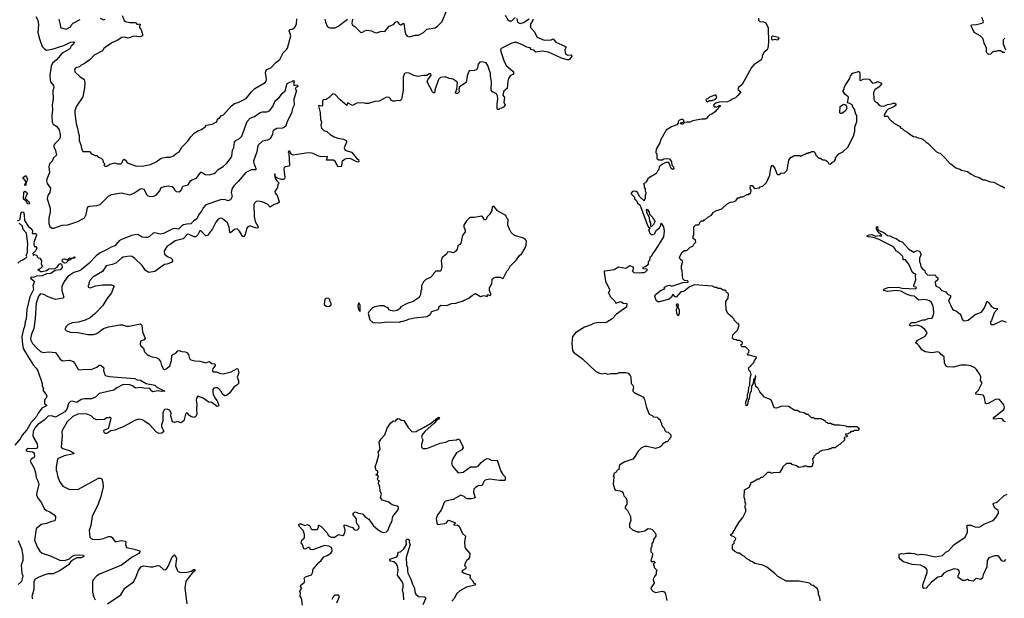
# Model space of a CAD drawing. Extents: x 2240384 to 2404287, y 351326 to 526670.
# Tile 218 of 256: x 2300501 to 2312432, y 491581 to 498599. Entities that reach past the tile are written whole.
import ezdxf

# ---------------------------------------------------------------- set-up
doc = ezdxf.new("R2010")
doc.units = 0

msp = doc.modelspace()

# ---------------------------------------------------------------- linework, layer by layer
at = {"layer": '0CON20XD'}
for points in [[(2300698, 498638), (2300719, 498595), (2300727, 498535), (2300720, 498445), (2300740, 498365), (2300772, 498275), (2300805, 498242), (2300825, 498231), (2300895, 498242), (2301036, 498284), (2301115, 498325), (2301152, 498332), (2301164, 498325), (2301150, 498300), (2301125, 498276), (2301109, 498245), (2301015, 498192), (2300948, 498112), (2300899, 498071), (2300881, 498035), (2300866, 497925), (2300869, 497869), (2300875, 497845), (2300910, 497800), (2300916, 497775), (2300903, 497735), (2300907, 497635), (2300894, 497566), (2300898, 497505), (2300892, 497435), (2300893, 497355), (2300905, 497331), (2300945, 497307), (2300978, 497265), (2300993, 497205), (2300990, 497170), (2300978, 497145), (2300926, 497095), (2300914, 497076), (2300916, 497055), (2300935, 497012), (2300945, 496955), (2300912, 496925), (2300895, 496883), (2300868, 496855), (2300857, 496833), (2300853, 496815), (2300862, 496745), (2300829, 496665), (2300826, 496645), (2300834, 496614), (2300875, 496555), (2300867, 496505), (2300843, 496465), (2300833, 496425), (2300872, 496315), (2300870, 496265), (2300852, 496195), (2300856, 496126), (2300865, 496089), (2300895, 496070), (2300915, 496071), (2301015, 496108), (2301085, 496109), (2301205, 496151), (2301285, 496196), (2301308, 496235), (2301321, 496319), (2301335, 496334), (2301346, 496336), (2301435, 496347), (2301475, 496359), (2301575, 496458), (2301615, 496478), (2301735, 496498), (2301835, 496476), (2301885, 496495), (2301955, 496544), (2301975, 496551), (2302005, 496544), (2302040, 496475), (2302055, 496462), (2302085, 496454), (2302123, 496457), (2302155, 496472), (2302201, 496525), (2302215, 496564), (2302254, 496576), (2302305, 496582), (2302350, 496575), (2302365, 496565), (2302376, 496535), (2302395, 496516), (2302435, 496513), (2302458, 496532), (2302479, 496581), (2302544, 496595), (2302569, 496645), (2302585, 496656), (2302645, 496676), (2302695, 496749), (2302705, 496751), (2302748, 496722), (2302795, 496719), (2302857, 496733), (2302874, 496745), (2302905, 496782), (2302965, 496819), (2303010, 496860), (2303056, 496914), (2303072, 496945), (2303079, 497015), (2303095, 497047), (2303104, 497115), (2303120, 497135), (2303165, 497158), (2303192, 497188), (2303257, 497363), (2303294, 497405), (2303345, 497423), (2303415, 497474), (2303445, 497482), (2303495, 497480), (2303526, 497494), (2303568, 497545), (2303597, 497615), (2303646, 497654), (2303685, 497707), (2303718, 497735), (2303736, 497814), (2303743, 497825), (2303775, 497842), (2303802, 497848), (2303815, 497860), (2303830, 497855), (2303820, 497845), (2303822, 497835), (2303822, 497802), (2303865, 497808), (2303870, 497785), (2303855, 497780), (2303840, 497765), (2303856, 497736), (2303823, 497635), (2303825, 497562), (2303808, 497522), (2303796, 497465), (2303743, 497365), (2303725, 497308), (2303705, 497290), (2303685, 497284), (2303615, 497281), (2303575, 497257), (2303568, 497245), (2303564, 497205), (2303535, 497155), (2303505, 497137), (2303445, 497127), (2303385, 497075), (2303376, 496995), (2303334, 496885), (2303338, 496858), (2303364, 496795), (2303363, 496777), (2303305, 496780), (2303243, 496745), (2303150, 496635), (2303097, 496583), (2303071, 496545), (2303065, 496505), (2303074, 496455), (2303055, 496414), (2303025, 496403), (2302985, 496419), (2302935, 496415), (2302758, 496352), (2302728, 496322), (2302705, 496276), (2302672, 496238), (2302647, 496185), (2302605, 496154), (2302575, 496122), (2302525, 496121), (2302485, 496111), (2302465, 496099), (2302425, 496058), (2302385, 496065), (2302355, 496062), (2302245, 496005), (2302205, 495998), (2302138, 496012), (2302120, 496010), (2302072, 495968), (2302051, 495959), (2302025, 495956), (2301985, 495961), (2301932, 495992), (2301895, 495991), (2301859, 495981), (2301733, 495935), (2301705, 495915), (2301655, 495858), (2301610, 495840), (2301554, 495806), (2301475, 495772), (2301426, 495735), (2301338, 495642), (2301245, 495564), (2301215, 495548), (2301155, 495531), (2301086, 495484), (2301040, 495425), (2301013, 495365), (2301011, 495315), (2301034, 495235), (2301025, 495220), (2300935, 495205), (2300845, 495237), (2300795, 495267), (2300755, 495273), (2300727, 495245), (2300702, 495162), (2300689, 494975), (2300673, 494855), (2300642, 494785), (2300632, 494732), (2300635, 494712), (2300655, 494673), (2300713, 494613), (2300755, 494575), (2300785, 494563), (2300855, 494571), (2300935, 494561), (2300992, 494482), (2301021, 494461), (2301105, 494468), (2301148, 494455), (2301171, 494431), (2301204, 494364), (2301215, 494357), (2301234, 494354), (2301285, 494361), (2301365, 494358), (2301435, 494386), (2301462, 494408), (2301475, 494411), (2301489, 494405), (2301520, 494375), (2301517, 494345), (2301536, 494285), (2301585, 494271), (2301685, 494264), (2301895, 494246), (2301925, 494232), (2301965, 494227), (2302035, 494186), (2302137, 494165), (2302162, 494142), (2302258, 494095), (2302215, 494090), (2302175, 494098), (2302115, 494087), (2302103, 494093), (2302076, 494126), (2302005, 494131), (2301965, 494140), (2301905, 494132), (2301869, 494159), (2301835, 494171), (2301755, 494174), (2301678, 494135), (2301640, 494105), (2301465, 494065), (2301418, 494022), (2301370, 494000), (2301285, 494000)], [(2301741, 498651), (2301765, 498590), (2301785, 498578), (2301835, 498566), (2301896, 498566), (2301910, 498559), (2301925, 498541), (2301955, 498548), (2301959, 498535), (2301952, 498518), (2301954, 498505), (2301974, 498474), (2301989, 498425), (2301987, 498405), (2301955, 498390), (2301885, 498400), (2301815, 498376), (2301775, 498386), (2301738, 498382), (2301684, 498346), (2301625, 498321), (2301555, 498278), (2301522, 498248), (2301505, 498222), (2301405, 498170), (2301354, 498116), (2301300, 498075), (2301275, 498058), (2301245, 498049), (2301225, 498029), (2301195, 498021), (2301174, 498006), (2301167, 497985), (2301175, 497962), (2301228, 497908), (2301282, 497875), (2301290, 497835), (2301286, 497774), (2301266, 497664), (2301189, 497551), (2301171, 497499), (2301168, 497465), (2301184, 497335), (2301202, 497285), (2301208, 497235), (2301222, 497195), (2301222, 497135), (2301242, 497082), (2301248, 497038), (2301265, 497000), (2301345, 497000), (2301372, 496972), (2301385, 496970), (2301415, 496950), (2301435, 496950), (2301452, 496932), (2301488, 496918), (2301508, 496898), (2301512, 496872), (2301530, 496855), (2301528, 496842), (2301520, 496835), (2301533, 496823), (2301557, 496823), (2301595, 496848), (2301655, 496862), (2301685, 496850), (2301725, 496852), (2301741, 496865), (2301755, 496900), (2301765, 496908), (2301782, 496895), (2301805, 496862), (2301915, 496822), (2302005, 496828), (2302086, 496844), (2302155, 496877), (2302215, 496918), (2302275, 496932), (2302325, 496930), (2302365, 496948), (2302395, 496978), (2302433, 496997), (2302465, 497052), (2302535, 497120), (2302555, 497150), (2302575, 497180), (2302617, 497223), (2302659, 497251), (2302705, 497268), (2302749, 497301), (2302765, 497320), (2302835, 497330), (2302878, 497355), (2302888, 497365), (2302897, 497393), (2302926, 497414), (2302945, 497438), (2302970, 497445), (2303068, 497555), (2303105, 497583), (2303155, 497597), (2303245, 497642), (2303311, 497725), (2303351, 497765), (2303475, 497837), (2303486, 497855), (2303491, 497885), (2303480, 497955), (2303484, 497976), (2303496, 497994), (2303545, 498017), (2303605, 498079), (2303652, 498115), (2303693, 498195), (2303735, 498237), (2303745, 498254), (2303786, 498405), (2303768, 498465), (2303780, 498480), (2303810, 498490), (2303833, 498507), (2303856, 498545), (2303861, 498609)], [(2301475, 498618), (2301515, 498599), (2301538, 498605)], [(2304200, 498605), (2304205, 498568), (2304225, 498520), (2304245, 498506), (2304265, 498501), (2304325, 498502), (2304357, 498515), (2304474, 498606)], [(2304532, 498605), (2304524, 498555), (2304530, 498535), (2304562, 498515), (2304634, 498444), (2304655, 498446), (2304685, 498465), (2304705, 498470), (2304763, 498463), (2304805, 498442), (2304825, 498440), (2304885, 498460), (2304925, 498456), (2304979, 498521), (2305029, 498541), (2305057, 498573), (2305075, 498576), (2305098, 498545), (2305115, 498536), (2305125, 498536), (2305145, 498553), (2305155, 498552), (2305166, 498464), (2305179, 498419), (2305195, 498401), (2305225, 498393), (2305295, 498410), (2305335, 498411), (2305395, 498443), (2305435, 498485), (2305535, 498502), (2305565, 498522), (2305620, 498575), (2305674, 498706)], [(2306384, 498654), (2306415, 498596), (2306435, 498586), (2306465, 498587), (2306504, 498626)], [(2306524, 498615), (2306535, 498574), (2306549, 498559), (2306565, 498553), (2306605, 498564), (2306675, 498611)], [(2309454, 498616), (2309452, 498595), (2309468, 498578), (2309513, 498573), (2309542, 498562), (2309569, 498499), (2309576, 498326), (2309565, 498255), (2309555, 498228), (2309523, 498207), (2309498, 498162), (2309496, 498135), (2309485, 498114), (2309395, 498050), (2309370, 498020), (2309255, 497811), (2309211, 497775), (2309204, 497754), (2309238, 497725), (2309205, 497680), (2309175, 497650), (2309133, 497637), (2309115, 497620), (2309077, 497603), (2308975, 497600), (2308935, 497588), (2308912, 497565), (2308910, 497555), (2308922, 497542), (2308947, 497543), (2308975, 497560), (2308988, 497558), (2308990, 497545), (2308972, 497538), (2308962, 497515), (2308941, 497499), (2308932, 497485), (2308886, 497454), (2308864, 497446), (2308841, 497419), (2308825, 497400), (2308807, 497393), (2308765, 497392), (2308655, 497373), (2308625, 497356), (2308585, 497358), (2308558, 497352), (2308537, 497333), (2308525, 497330), (2308510, 497335), (2308512, 497348), (2308548, 497362), (2308550, 497375), (2308537, 497387), (2308515, 497388), (2308495, 497380), (2308480, 497365), (2308480, 497345), (2308465, 497323), (2308399, 497301), (2308335, 497258), (2308270, 497145), (2308258, 497105), (2308213, 497027), (2308210, 496985), (2308220, 496975), (2308220, 496915), (2308245, 496900), (2308285, 496901), (2308308, 496912), (2308335, 496917), (2308375, 496910), (2308400, 496875), (2308402, 496835), (2308424, 496815), (2308428, 496792), (2308415, 496782), (2308396, 496796), (2308366, 496866), (2308332, 496865), (2308290, 496845), (2308250, 496815), (2308240, 496775), (2308232, 496768), (2308215, 496730), (2308205, 496730), (2308187, 496713), (2308163, 496707), (2308145, 496690), (2308135, 496690), (2308110, 496665), (2308110, 496655), (2308092, 496638), (2308088, 496622), (2308072, 496618), (2308060, 496605), (2308070, 496595), (2308070, 496565), (2308080, 496555), (2308080, 496525), (2308088, 496505), (2308087, 496483), (2308080, 496475), (2308080, 496425), (2308072, 496418), (2308068, 496402), (2308015, 496450), (2307987, 496505), (2307973, 496517), (2307955, 496520), (2307926, 496514), (2307910, 496495), (2307912, 496485), (2307950, 496445), (2307950, 496425), (2307975, 496408), (2307987, 496375), (2308014, 496354), (2308024, 496334), (2308114, 496094), (2308125, 496080), (2308140, 496080), (2308122, 496045), (2308130, 496035), (2308132, 496012), (2308154, 495994), (2308175, 495992), (2308195, 496000), (2308217, 496045), (2308253, 496075), (2308270, 496105), (2308275, 496130), (2308302, 496085), (2308310, 496035), (2308303, 495965), (2308211, 495815), (2308169, 495761), (2308158, 495732), (2308138, 495715), (2308132, 495678), (2308118, 495662), (2308115, 495630), (2308085, 495602), (2308052, 495595), (2308050, 495585), (2308055, 495580), (2308095, 495578), (2308108, 495565), (2308080, 495535), (2308065, 495528), (2308035, 495530), (2308015, 495523), (2307948, 495528), (2307928, 495548), (2307938, 495575), (2307937, 495597), (2307895, 495612), (2307845, 495582), (2307755, 495597), (2307705, 495566), (2307625, 495552)], [(2312438, 498202), (2312413, 498203), (2312385, 498220), (2312355, 498220), (2312335, 498212), (2312305, 498212), (2312285, 498202), (2312265, 498182), (2312245, 498178), (2312235, 498180), (2312222, 498195), (2312217, 498215), (2312218, 498255), (2312188, 498315), (2312177, 498367), (2312140, 498405), (2312068, 498445), (2312032, 498525), (2312035, 498538), (2312095, 498541), (2312160, 498555), (2312177, 498565), (2312180, 498575), (2312160, 498625)], [(2300974, 498605), (2300992, 498542), (2300995, 498510), (2301005, 498500), (2301065, 498484), (2301116, 498514), (2301131, 498539), (2301150, 498555), (2301235, 498601)], [(2306720, 498605), (2306720, 498595), (2306692, 498545), (2306691, 498505), (2306734, 498454), (2306771, 498385), (2306855, 498351), (2306940, 498355), (2306967, 498367), (2306997, 498327), (2307105, 498279), (2307122, 498265), (2307106, 498235), (2307109, 498199), (2307119, 498179), (2307142, 498168)], [(2309675, 498350), (2309655, 498359), (2309625, 498352), (2309617, 498357), (2309616, 498394), (2309625, 498402), (2309696, 498386), (2309698, 498375), (2309685, 498354), (2309675, 498350)], [(2312440, 498375), (2312420, 498355), (2312418, 498305), (2312448, 498235)], [(2307142, 498168), (2307182, 498172), (2307188, 498168), (2307190, 498155), (2307169, 498121), (2307155, 498112), (2307136, 498114), (2307065, 498134), (2306908, 498205), (2306833, 498217), (2306757, 498207), (2306725, 498230), (2306699, 498239), (2306685, 498258), (2306645, 498264), (2306595, 498296), (2306525, 498322), (2306494, 498324), (2306465, 498316), (2306335, 498248), (2306328, 498235), (2306330, 498215), (2306366, 498106), (2306394, 498045), (2306478, 497975), (2306488, 497955), (2306475, 497936), (2306445, 497918), (2306423, 497885), (2306414, 497855), (2306407, 497765), (2306368, 497732), (2306358, 497705), (2306356, 497685), (2306377, 497655), (2306368, 497595), (2306382, 497565), (2306365, 497538), (2306340, 497525), (2306318, 497522), (2306305, 497510), (2306295, 497510), (2306288, 497518), (2306286, 497575), (2306296, 497635), (2306290, 497675), (2306278, 497698), (2306232, 497722), (2306213, 497745), (2306220, 497850), (2306205, 497915), (2306205, 497948), (2306174, 498045), (2306155, 498076), (2306105, 498088), (2306075, 498085), (2306055, 498060), (2306048, 498015), (2306038, 497992), (2306008, 497982), (2305955, 497978), (2305945, 497972), (2305925, 497918), (2305911, 497839), (2305832, 497785), (2305821, 497755), (2305825, 497725), (2305805, 497702), (2305785, 497703), (2305780, 497715), (2305800, 497755), (2305806, 497836), (2305800, 497845), (2305755, 497878), (2305705, 497884), (2305655, 497906), (2305602, 497898), (2305575, 497872), (2305533, 497745), (2305532, 497718), (2305525, 497712), (2305515, 497712), (2305503, 497725), (2305440, 497845), (2305445, 497868), (2305486, 497925), (2305482, 497942), (2305465, 497943), (2305435, 497922), (2305396, 497924), (2305325, 497909), (2305275, 497921), (2305220, 497950), (2305185, 497954), (2305164, 497945), (2305146, 497905), (2305146, 497745), (2305129, 497635), (2305107, 497613), (2305075, 497620), (2305045, 497610), (2305021, 497611), (2305007, 497617), (2304995, 497640), (2304977, 497657), (2304945, 497658), (2304855, 497612), (2304805, 497608), (2304726, 497584), (2304695, 497582), (2304665, 497592), (2304585, 497588), (2304535, 497558), (2304475, 497590), (2304465, 497560), (2304385, 497627), (2304325, 497690), (2304295, 497698), (2304250, 497655), (2304215, 497632), (2304183, 497627), (2304170, 497615), (2304172, 497565), (2304165, 497550), (2304125, 497560), (2304120, 497555), (2304143, 497473), (2304147, 497387), (2304157, 497355), (2304150, 497315), (2304160, 497285), (2304187, 497255), (2304221, 497241), (2304265, 497206), (2304310, 497180), (2304355, 497161), (2304425, 497151), (2304458, 497135), (2304463, 497115), (2304432, 497045), (2304442, 497025), (2304455, 497012), (2304521, 496991), (2304587, 496917), (2304607, 496905), (2304609, 496881), (2304595, 496869), (2304515, 496911), (2304495, 496915), (2304455, 496912), (2304435, 496904), (2304406, 496875), (2304400, 496820), (2304355, 496816), (2304329, 496875), (2304305, 496896), (2304220, 496895), (2304230, 496935), (2304225, 496940), (2304154, 496934), (2304115, 496946), (2304056, 496976), (2304015, 496983), (2303969, 496981), (2303814, 496954), (2303789, 496969), (2303775, 497003), (2303765, 497006), (2303755, 496998), (2303762, 496975), (2303770, 496835), (2303765, 496823), (2303716, 496814), (2303706, 496804), (2303701, 496785), (2303714, 496685), (2303711, 496669), (2303695, 496660), (2303675, 496660), (2303620, 496675), (2303602, 496692), (2303596, 496726), (2303590, 496725), (2303595, 496672), (2303615, 496643), (2303647, 496617), (2303630, 496599), (2303624, 496565), (2303591, 496515), (2303596, 496495), (2303620, 496465), (2303646, 496395), (2303644, 496385), (2303625, 496371), (2303584, 496356), (2303535, 496324), (2303505, 496360), (2303439, 496389), (2303395, 496400), (2303365, 496392), (2303346, 496374), (2303338, 496352), (2303343, 496213), (2303355, 496150), (2303387, 496095), (2303389, 496081), (2303386, 496074), (2303375, 496072), (2303332, 496082), (2303295, 496097), (2303265, 496088), (2303248, 496062), (2303232, 495995), (2303215, 495971), (2303205, 495966), (2303165, 496036), (2303135, 496064), (2303105, 496054), (2303055, 496014), (2303047, 496017), (2303041, 496081), (2303017, 496135), (2302955, 496186), (2302935, 496190), (2302905, 496180), (2302876, 496145), (2302838, 496062), (2302775, 495981), (2302755, 495977), (2302695, 496040), (2302685, 496037), (2302659, 495991), (2302635, 495965), (2302614, 495964), (2302555, 495992), (2302535, 495996), (2302480, 495940), (2302384, 495916), (2302325, 495872), (2302287, 495853), (2302253, 495795), (2302257, 495755), (2302292, 495725), (2302338, 495705), (2302348, 495695), (2302352, 495675), (2302339, 495655), (2302285, 495635), (2302255, 495628), (2302137, 495543), (2302065, 495533), (2302027, 495557), (2301985, 495619), (2301895, 495703), (2301865, 495726), (2301835, 495730), (2301755, 495718), (2301735, 495708), (2301664, 495646), (2301622, 495628), (2301547, 495613), (2301505, 495543), (2301388, 495475), (2301352, 495435), (2301338, 495402), (2301340, 495385), (2301330, 495375), (2301330, 495355), (2301355, 495348), (2301425, 495370), (2301505, 495384), (2301615, 495382), (2301638, 495375), (2301643, 495365), (2301614, 495285), (2301556, 495215), (2301510, 495131), (2301417, 495035), (2301356, 494984), (2301296, 494954), (2301215, 494930), (2301135, 494922), (2301085, 494900), (2301060, 494875), (2301058, 494862), (2301050, 494855), (2301052, 494842), (2301070, 494825), (2301115, 494811), (2301206, 494806), (2301325, 494780), (2301395, 494782), (2301435, 494792), (2301516, 494854), (2301575, 494874), (2301715, 494900), (2301745, 494898), (2301795, 494880), (2301825, 494880), (2301965, 494909), (2301980, 494895), (2301989, 494815), (2302020, 494735), (2302010, 494715), (2301965, 494700), (2301962, 494665), (2301970, 494645), (2302000, 494615), (2302015, 494570), (2302045, 494538), (2302065, 494527), (2302105, 494510), (2302155, 494500), (2302183, 494485), (2302208, 494455), (2302218, 494405), (2302242, 494362), (2302255, 494357), (2302275, 494364), (2302319, 494401), (2302341, 494465), (2302345, 494525), (2302355, 494537), (2302392, 494555), (2302419, 494581), (2302435, 494586), (2302465, 494573), (2302505, 494570), (2302525, 494561), (2302545, 494538), (2302560, 494490), (2302575, 494473), (2302625, 494460), (2302685, 494459), (2302755, 494439), (2302795, 494452), (2302831, 494431), (2302864, 494424), (2302868, 494405), (2302842, 494365), (2302837, 494347), (2302838, 494335), (2302845, 494330), (2302885, 494328), (2302935, 494306), (2302965, 494304), (2303065, 494328), (2303135, 494368), (2303146, 494366), (2303156, 494315), (2303138, 494265), (2303152, 494225), (2303152, 494188), (2303132, 494165), (2303096, 494144), (2303042, 494068), (2303005, 494040), (2302985, 494037), (2302958, 494058), (2302945, 494085), (2302915, 494122), (2302895, 494134), (2302875, 494136), (2302855, 494130), (2302841, 494115), (2302840, 494075), (2302845, 494056), (2302865, 494014), (2302892, 493975), (2302912, 493925), (2302909, 493911), (2302895, 493906), (2302835, 493954), (2302825, 493959), (2302795, 493958), (2302725, 494007), (2302658, 494032), (2302645, 494010), (2302640, 493985), (2302648, 493935), (2302642, 493875), (2302648, 493815), (2302635, 493787), (2302625, 493777), (2302615, 493776), (2302576, 493786), (2302558, 493798), (2302535, 493828), (2302525, 493830), (2302512, 493815), (2302488, 493735), (2302455, 493708), (2302413, 493727), (2302375, 493712), (2302351, 493721), (2302334, 493794), (2302336, 493826), (2302322, 493865), (2302285, 493876), (2302255, 493870), (2302236, 493835), (2302236, 493735), (2302220, 493685), (2302221, 493665), (2302246, 493605), (2302225, 493584), (2302185, 493582), (2302157, 493595), (2302075, 493691), (2301985, 493748), (2301945, 493756), (2301905, 493744), (2301764, 493666), (2301655, 493620), (2301605, 493611), (2301555, 493582), (2301535, 493580), (2301523, 493593), (2301522, 493615), (2301530, 493625), (2301571, 493639), (2301580, 493650), (2301610, 493765), (2301598, 493778), (2301585, 493770), (2301555, 493770), (2301525, 493750), (2301435, 493747), (2301405, 493760), (2301365, 493796), (2301305, 493820), (2301205, 493814), (2301143, 493787), (2301075, 493723), (2301017, 493615), (2301010, 493595), (2301016, 493555), (2301004, 493415), (2301025, 493397), (2301100, 493375), (2301153, 493345), (2301158, 493335), (2301040, 493310), (2300961, 493275), (2300943, 493173), (2300942, 493135), (2300950, 493115), (2300959, 493065), (2300985, 492998), (2301025, 492943), (2301105, 492902), (2301215, 492904), (2301455, 493038), (2301485, 493040), (2301495, 493030), (2301510, 492985), (2301512, 492935), (2301484, 492815), (2301452, 492725), (2301381, 492575), (2301361, 492465), (2301343, 492403), (2301350, 492325), (2301365, 492308), (2301385, 492299), (2301455, 492296), (2301515, 492308), (2301575, 492330), (2301605, 492330), (2301620, 492320), (2301657, 492267), (2301735, 492281), (2301780, 492275), (2301786, 492265), (2301782, 492235), (2301797, 492197), (2301872, 492182)], [(2309465, 496560), (2309475, 496570), (2309505, 496580), (2309550, 496625), (2309590, 496715), (2309598, 496775), (2309608, 496815), (2309618, 496832), (2309629, 496829), (2309650, 496795), (2309675, 496730), (2309685, 496720), (2309705, 496720), (2309723, 496737), (2309767, 496743), (2309800, 496775), (2309823, 496897), (2309845, 496930), (2309855, 496930), (2309885, 496950), (2309955, 496950), (2309967, 496943), (2310015, 496970), (2310025, 496970), (2310035, 496980), (2310055, 496980), (2310062, 496988), (2310085, 496990), (2310095, 497000), (2310125, 497000), (2310140, 496985), (2310150, 496955), (2310185, 496920), (2310205, 496920), (2310235, 496900), (2310255, 496900), (2310275, 496890), (2310292, 496875), (2310305, 496850), (2310322, 496848), (2310340, 496855), (2310351, 496869), (2310376, 496884), (2310386, 496904), (2310388, 496925), (2310427, 496973), (2310475, 496998), (2310535, 497052), (2310606, 497185), (2310620, 497245), (2310620, 497295), (2310646, 497364), (2310647, 497435), (2310633, 497455), (2310618, 497515), (2310595, 497540), (2310588, 497565), (2310562, 497582), (2310531, 497591), (2310543, 497655), (2310540, 497665), (2310499, 497695), (2310474, 497735), (2310490, 497755), (2310493, 497773), (2310505, 497802), (2310561, 497885), (2310570, 497920), (2310595, 497952), (2310665, 497972), (2310675, 497970), (2310682, 497952), (2310680, 497865), (2310695, 497862), (2310723, 497877), (2310745, 497880), (2310795, 497878), (2310835, 497830), (2310875, 497838), (2310895, 497848), (2310945, 497830), (2310950, 497825), (2310916, 497784), (2310865, 497748), (2310848, 497715), (2310852, 497635), (2310865, 497610), (2310886, 497596), (2310915, 497562), (2310945, 497552), (2310985, 497554), (2311018, 497572), (2311065, 497577), (2311085, 497588), (2311106, 497586), (2311123, 497575), (2311108, 497555), (2311085, 497540), (2311023, 497515), (2311004, 497495), (2310977, 497445), (2310975, 497430), (2311018, 497428), (2311028, 497418), (2311032, 497402), (2311075, 497360), (2311085, 497360), (2311094, 497344), (2311170, 497305), (2311170, 497295), (2311180, 497285), (2311195, 497280), (2311220, 497255), (2311260, 497235), (2311290, 497205), (2311333, 497183), (2311365, 497180), (2311375, 497170), (2311425, 497160), (2311445, 497150), (2311484, 497114), (2311505, 497102), (2311610, 496995), (2311633, 496983), (2311655, 496980), (2311715, 496920), (2311775, 496850), (2311785, 496850), (2311843, 496803), (2311895, 496788), (2311915, 496772), (2311985, 496758), (2312030, 496725), (2312075, 496702), (2312127, 496687), (2312175, 496658), (2312195, 496658), (2312263, 496633), (2312307, 496627), (2312395, 496580), (2312405, 496580), (2312425, 496562), (2312440, 496565)], [(2308835, 497604), (2308855, 497617), (2308893, 497617), (2308921, 497629), (2308942, 497645), (2308950, 497665), (2308935, 497682), (2308925, 497682), (2308860, 497660), (2308845, 497642), (2308825, 497637), (2308817, 497625), (2308820, 497610), (2308835, 497604)], [(2310445, 497460), (2310438, 497475), (2310443, 497545), (2310485, 497574), (2310508, 497565), (2310520, 497545), (2310523, 497525), (2310506, 497494), (2310465, 497462), (2310445, 497460)], [(2300565, 496588), (2300563, 496595), (2300574, 496626), (2300573, 496645), (2300544, 496675), (2300542, 496685), (2300566, 496706), (2300575, 496707), (2300584, 496695), (2300594, 496665), (2300585, 496633), (2300578, 496632), (2300575, 496593), (2300565, 496588)], [(2310202, 491552), (2310198, 491595), (2310182, 491625), (2310182, 491655), (2310167, 491697), (2310117, 491737), (2310095, 491740), (2310070, 491765), (2309945, 491790), (2309788, 491788), (2309686, 491846), (2309653, 491883), (2309555, 491958), (2309505, 491982), (2309410, 492005), (2309380, 492025), (2309355, 492032), (2309335, 492050), (2309311, 492061), (2309285, 492090), (2309250, 492105), (2309225, 492130), (2309205, 492130), (2309165, 492150), (2309140, 492175), (2309140, 492235), (2309158, 492252), (2309160, 492275), (2309175, 492290), (2309178, 492305), (2309162, 492325), (2309118, 492345), (2309118, 492355), (2309142, 492375), (2309215, 492500), (2309265, 492560), (2309302, 492635), (2309300, 492665), (2309290, 492675), (2309290, 492705), (2309300, 492725), (2309290, 492745), (2309288, 492792), (2309280, 492805), (2309282, 492898), (2309350, 492935), (2309350, 492955), (2309360, 492965), (2309365, 492990), (2309375, 492990), (2309445, 493030), (2309465, 493030), (2309485, 493050), (2309508, 493052), (2309565, 493110), (2309595, 493110), (2309605, 493100), (2309635, 493108), (2309715, 493110), (2309750, 493165), (2309750, 493175), (2309795, 493220), (2309845, 493220), (2309855, 493210), (2309912, 493192), (2309943, 493173), (2309965, 493178), (2309995, 493180), (2310005, 493190), (2310035, 493190), (2310045, 493180), (2310098, 493182), (2310110, 493195), (2310112, 493218), (2310120, 493225), (2310110, 493275), (2310128, 493292), (2310132, 493308), (2310165, 493340), (2310175, 493340), (2310205, 493370), (2310215, 493370), (2310225, 493380), (2310305, 493392), (2310315, 493400), (2310335, 493400), (2310345, 493410), (2310385, 493410), (2310405, 493430), (2310415, 493430), (2310435, 493450), (2310445, 493450), (2310498, 493502), (2310500, 493515), (2310492, 493528), (2310505, 493540), (2310530, 493545), (2310528, 493558), (2310512, 493562), (2310512, 493578), (2310545, 493580), (2310552, 493588), (2310568, 493592), (2310582, 493608), (2310605, 493610), (2310615, 493620), (2310665, 493620), (2310678, 493638), (2310645, 493660), (2310525, 493660), (2310515, 493670), (2310435, 493680), (2310375, 493680), (2310365, 493690), (2310345, 493690), (2310335, 493700), (2310295, 493700), (2310288, 493708), (2310272, 493712), (2310268, 493728), (2310252, 493732), (2310238, 493748), (2310225, 493750), (2310215, 493760), (2310135, 493760), (2310125, 493770), (2310095, 493770), (2310055, 493810), (2310035, 493810), (2310005, 493830), (2309955, 493840), (2309925, 493860), (2309895, 493860), (2309815, 493908), (2309735, 493912), (2309672, 493888), (2309645, 493890), (2309609, 493979), (2309587, 493997), (2309525, 494020), (2309468, 494085), (2309448, 494128), (2309422, 494152), (2309411, 494205), (2309420, 494275), (2309415, 494280), (2309412, 494255), (2309394, 494235), (2309390, 494185), (2309370, 494155), (2309366, 494094), (2309350, 494065), (2309339, 494005), (2309327, 493983), (2309321, 493929), (2309315, 493918), (2309304, 493914), (2309301, 493965), (2309319, 494015), (2309319, 494055), (2309333, 494087), (2309336, 494144), (2309350, 494165), (2309353, 494255), (2309366, 494295), (2309357, 494327), (2309340, 494345), (2309332, 494375), (2309345, 494390), (2309360, 494395), (2309360, 494405), (2309398, 494442), (2309403, 494467), (2309425, 494490), (2309428, 494505), (2309345, 494530), (2309325, 494530), (2309320, 494545), (2309338, 494562), (2309340, 494585), (2309295, 494630), (2309255, 494630), (2309242, 494642), (2309240, 494655), (2309258, 494672), (2309258, 494688), (2309225, 494710), (2309195, 494710), (2309187, 494717), (2309155, 494720), (2309140, 494735), (2309143, 494777), (2309200, 494835), (2309220, 494895), (2309212, 494902), (2309210, 494915), (2309195, 494920), (2309160, 494955), (2309160, 494965), (2309133, 494993), (2309085, 495030), (2309062, 495075), (2309058, 495182), (2309087, 495223), (2309090, 495275), (2309078, 495288), (2309065, 495290), (2309060, 495305), (2309047, 495317), (2309025, 495320), (2308995, 495340), (2308965, 495340), (2308945, 495350), (2308925, 495350), (2308895, 495367), (2308675, 495382), (2308613, 495357), (2308548, 495302), (2308512, 495298), (2308457, 495233), (2308440, 495240), (2308415, 495270), (2308400, 495235), (2308372, 495208), (2308255, 495178), (2308235, 495178), (2308213, 495193), (2308198, 495245), (2308207, 495265), (2308275, 495320), (2308320, 495335), (2308310, 495345), (2308315, 495357), (2308355, 495377), (2308375, 495378), (2308405, 495368), (2308535, 495410), (2308600, 495415), (2308602, 495425), (2308595, 495432), (2308556, 495436), (2308538, 495455), (2308528, 495555), (2308520, 495575), (2308522, 495615), (2308538, 495665), (2308504, 495694), (2308498, 495715), (2308524, 495776), (2308555, 495800), (2308585, 495800), (2308625, 495840), (2308656, 495854), (2308668, 495875), (2308695, 495900), (2308690, 495925), (2308660, 495945), (2308660, 495975), (2308668, 495985), (2308670, 496085), (2308682, 496098), (2308695, 496110), (2308728, 496112), (2308740, 496125), (2308742, 496138), (2308762, 496158), (2308785, 496160), (2308795, 496170), (2308805, 496170), (2308840, 496205), (2308885, 496230), (2308910, 496265), (2308938, 496282), (2309010, 496305), (2309073, 496367), (2309113, 496387), (2309145, 496390), (2309178, 496402), (2309205, 496440), (2309225, 496440), (2309235, 496450), (2309265, 496450), (2309315, 496480), (2309335, 496480), (2309345, 496490), (2309358, 496492), (2309366, 496526), (2309354, 496554), (2309355, 496590), (2309377, 496587), (2309405, 496550), (2309465, 496560)], [(2300615, 496363), (2300601, 496365), (2300579, 496399), (2300555, 496417), (2300545, 496432), (2300552, 496505), (2300565, 496518), (2300585, 496508), (2300591, 496485), (2300566, 496435), (2300617, 496385), (2300620, 496375), (2300615, 496363)], [(2300475, 496160), (2300507, 496175), (2300513, 496247), (2300525, 496263), (2300537, 496267), (2300545, 496264), (2300555, 496235), (2300561, 496165), (2300605, 496094), (2300648, 496058), (2300655, 496035), (2300651, 496005), (2300694, 496004), (2300704, 495995), (2300706, 495984), (2300675, 495907), (2300673, 495885), (2300675, 495850), (2300698, 495848), (2300707, 495827), (2300694, 495796), (2300662, 495765), (2300663, 495747), (2300665, 495740), (2300675, 495750), (2300710, 495745), (2300712, 495722), (2300725, 495710), (2300745, 495708), (2300766, 495675), (2300762, 495635), (2300778, 495605), (2300735, 495570), (2300725, 495570), (2300720, 495565), (2300732, 495562), (2300758, 495545), (2300773, 495543), (2300825, 495558), (2300855, 495576), (2300927, 495583), (2300955, 495597), (2300980, 495635), (2300995, 495641), (2301012, 495625), (2301015, 495595), (2300993, 495567), (2300932, 495558), (2300878, 495522), (2300825, 495515), (2300775, 495491), (2300705, 495489), (2300665, 495472), (2300640, 495475), (2300630, 495465), (2300677, 495427), (2300678, 495415), (2300660, 495375), (2300669, 495325), (2300622, 495238), (2300589, 495085), (2300580, 494965), (2300567, 494933), (2300560, 494875), (2300547, 494845), (2300528, 494755), (2300529, 494695), (2300542, 494612), (2300605, 494512), (2300665, 494413), (2300702, 494372), (2300719, 494339), (2300773, 494185), (2300774, 494154), (2300788, 494125), (2300782, 494105), (2300827, 494047), (2300830, 494035), (2300822, 494008), (2300803, 493987), (2300800, 493975), (2300802, 493945), (2300826, 493925), (2300826, 493915), (2300771, 493889), (2300725, 493825), (2300705, 493785), (2300635, 493709), (2300586, 493624), (2300531, 493559), (2300507, 493515), (2300443, 493437)], [(2304855, 494924), (2304955, 494933), (2305105, 494932), (2305115, 494940), (2305145, 494942), (2305187, 494953), (2305213, 494967), (2305285, 494982), (2305435, 494998), (2305476, 495024), (2305495, 495058), (2305570, 495085), (2305580, 495095), (2305580, 495115), (2305603, 495137), (2305675, 495132), (2305733, 495157), (2305785, 495162), (2305875, 495188), (2305885, 495197), (2305945, 495220), (2305975, 495250), (2305985, 495250), (2306005, 495270), (2306015, 495270), (2306025, 495280), (2306085, 495240), (2306125, 495252), (2306165, 495240), (2306170, 495245), (2306160, 495255), (2306175, 495268), (2306198, 495252), (2306208, 495262), (2306208, 495275), (2306192, 495315), (2306192, 495345), (2306222, 495395), (2306225, 495450), (2306245, 495470), (2306265, 495478), (2306325, 495478), (2306355, 495462), (2306365, 495468), (2306405, 495550), (2306425, 495570), (2306445, 495610), (2306522, 495685), (2306555, 495737), (2306584, 495765), (2306624, 495825), (2306640, 495865), (2306642, 495915), (2306629, 495929), (2306605, 495948), (2306495, 495983), (2306455, 496018), (2306435, 496060), (2306418, 496105), (2306420, 496175), (2306403, 496193), (2306393, 496223), (2306291, 496281), (2306245, 496338), (2306225, 496330), (2306224, 496285), (2306193, 496235), (2306163, 496205), (2306157, 496183), (2306145, 496170), (2306135, 496170), (2306113, 496203), (2306095, 496218), (2306012, 496198), (2305965, 496198), (2305942, 496188), (2305915, 496160), (2305884, 496106), (2305882, 496085), (2305900, 496045), (2305900, 496025), (2305868, 495982), (2305845, 495890), (2305835, 495872), (2305812, 495855), (2305802, 495815), (2305783, 495787), (2305757, 495773), (2305715, 495783), (2305685, 495778), (2305673, 495757), (2305620, 495715), (2305608, 495675), (2305618, 495605), (2305610, 495565), (2305595, 495550), (2305542, 495548), (2305520, 495525), (2305520, 495515), (2305478, 495472), (2305422, 495448), (2305395, 495420), (2305368, 495372), (2305368, 495325), (2305360, 495305), (2305357, 495263), (2305350, 495245), (2305329, 495221), (2305267, 495183), (2305195, 495158), (2305120, 495115), (2305110, 495105), (2305110, 495095), (2305075, 495070), (2305035, 495062), (2304995, 495070), (2304988, 495078), (2304975, 495080), (2304968, 495098), (2304955, 495110), (2304925, 495120), (2304915, 495130), (2304865, 495130), (2304805, 495118), (2304777, 495103), (2304730, 495055), (2304723, 495037), (2304745, 494960), (2304780, 494925), (2304855, 494924)], [(2308155, 496090), (2308150, 496090), (2308148, 496135), (2308138, 496155), (2308132, 496195), (2308108, 496248), (2308100, 496255), (2308100, 496275), (2308092, 496285), (2308105, 496300), (2308130, 496265), (2308132, 496242), (2308170, 496205), (2308172, 496192), (2308190, 496175), (2308190, 496165), (2308200, 496155), (2308182, 496115), (2308155, 496090)], [(2300480, 495645), (2300515, 495678), (2300540, 495685), (2300555, 495700), (2300585, 495713), (2300588, 495725), (2300579, 495745), (2300597, 495775), (2300594, 495826), (2300601, 495875), (2300585, 496009), (2300543, 496053), (2300533, 496095), (2300495, 496131)], [(2312445, 493723), (2312425, 493728), (2312412, 493755), (2312395, 493764), (2312303, 493753), (2312301, 493765), (2312310, 493780), (2312427, 493873), (2312434, 493895), (2312427, 493927), (2312375, 493991), (2312355, 493998), (2312325, 493992), (2312235, 493944), (2312215, 493939), (2312205, 493944), (2312191, 494015), (2312175, 494044), (2312086, 494056), (2312088, 494075), (2312119, 494105), (2312162, 494195), (2312144, 494224), (2312146, 494266), (2312136, 494296), (2312095, 494358), (2312075, 494378), (2312025, 494402), (2311975, 494408), (2311905, 494408), (2311815, 494383), (2311745, 494388), (2311727, 494397), (2311708, 494435), (2311705, 494510), (2311667, 494537), (2311645, 494562), (2311625, 494572), (2311555, 494557), (2311472, 494572), (2311432, 494595), (2311402, 494645), (2311382, 494665), (2311362, 494675), (2311358, 494685), (2311385, 494714), (2311475, 494760), (2311487, 494775), (2311496, 494806), (2311471, 494841), (2311425, 494876), (2311375, 494893), (2311303, 494883), (2311284, 494894), (2311286, 494905), (2311308, 494925), (2311355, 494928), (2311445, 494958), (2311475, 494959), (2311510, 494975), (2311550, 494980), (2311562, 494988), (2311579, 495035), (2311576, 495105), (2311568, 495138), (2311545, 495173), (2311525, 495191), (2311505, 495198), (2311455, 495206), (2311395, 495198), (2311338, 495245), (2311305, 495249), (2311255, 495266), (2311177, 495307), (2311125, 495315), (2311015, 495303), (2310972, 495315), (2310971, 495325), (2310982, 495335), (2311025, 495350), (2311146, 495354), (2311195, 495341), (2311355, 495336), (2311368, 495345), (2311364, 495354), (2311341, 495361), (2311334, 495375), (2311358, 495445), (2311356, 495494), (2311362, 495512), (2311335, 495519), (2311321, 495531), (2311277, 495635), (2311235, 495685), (2311205, 495687), (2311201, 495725), (2311155, 495775), (2311118, 495795), (2311106, 495825), (2311089, 495845), (2310984, 495895), (2310914, 495934), (2310847, 495957), (2310782, 495965), (2310767, 495975), (2310795, 495989), (2310825, 495994), (2310874, 495974), (2310915, 495981), (2310940, 495975), (2310942, 495985), (2310937, 495995), (2310903, 496023), (2310885, 496057), (2310883, 496085), (2310895, 496092), (2310900, 496050), (2310975, 496013), (2311015, 495982), (2311045, 495976), (2311092, 495952), (2311123, 495945), (2311165, 495911), (2311195, 495903), (2311275, 495816), (2311335, 495780), (2311375, 495798), (2311405, 495792), (2311423, 495755), (2311403, 495705), (2311406, 495665), (2311418, 495635), (2311421, 495601), (2311435, 495580), (2311469, 495559), (2311472, 495532), (2311502, 495505), (2311535, 495500), (2311586, 495506), (2311599, 495499), (2311602, 495485), (2311625, 495470), (2311628, 495442), (2311596, 495415), (2311598, 495378), (2311605, 495368), (2311641, 495351), (2311675, 495314), (2311725, 495299), (2311745, 495269), (2311782, 495255), (2311779, 495235), (2311756, 495195), (2311766, 495166), (2311782, 495142), (2311805, 495090), (2311822, 495075), (2311853, 495063), (2311892, 495032), (2311904, 495015), (2311920, 494965), (2311935, 494950), (2311955, 494947), (2311995, 494953), (2312078, 495025), (2312155, 495053), (2312193, 495105), (2312223, 495187), (2312245, 495166), (2312273, 495125), (2312311, 495101), (2312347, 495097), (2312346, 495085), (2312308, 495045), (2312275, 494950), (2312263, 494935), (2312265, 494910), (2312275, 494902), (2312305, 494903), (2312405, 494952), (2312455, 494932)], [(2301045, 495646), (2301021, 495661), (2301015, 495685), (2301025, 495696), (2301045, 495698), (2301075, 495687), (2301105, 495709), (2301135, 495706), (2301165, 495721), (2301173, 495715), (2301163, 495705), (2301138, 495702), (2301113, 495685), (2301091, 495679), (2301065, 495651), (2301045, 495646)], [(2307625, 495552), (2307585, 495550), (2307582, 495535), (2307598, 495428), (2307648, 495325), (2307648, 495312), (2307632, 495285), (2307643, 495273), (2307655, 495240), (2307714, 495184), (2307725, 495160), (2307785, 495180), (2307815, 495162), (2307856, 495156), (2307860, 495145), (2307852, 495125), (2307860, 495115), (2307734, 495026), (2307679, 494971), (2307615, 494930), (2307595, 494922), (2307515, 494927), (2307455, 494913), (2307425, 494897), (2307345, 494870), (2307235, 494802), (2307198, 494755), (2307193, 494675), (2307198, 494585), (2307210, 494565), (2307320, 494485), (2307480, 494335), (2307525, 494312), (2307555, 494302), (2307595, 494310), (2307625, 494300), (2307665, 494308), (2307742, 494308), (2307765, 494320), (2307845, 494320), (2307875, 494310), (2307900, 494285), (2307907, 494267), (2307910, 494185), (2307930, 494165), (2307940, 494135), (2307930, 494105), (2307932, 494092), (2307955, 494070), (2307965, 494070), (2307975, 494060), (2307985, 494060), (2307995, 494050), (2308005, 494050), (2308050, 494025), (2308070, 494005), (2308072, 493992), (2308098, 493895), (2308130, 493815), (2308165, 493800), (2308183, 493783), (2308227, 493777), (2308238, 493768), (2308260, 493745), (2308272, 493712), (2308280, 493705), (2308280, 493685), (2308288, 493678), (2308290, 493665), (2308310, 493645), (2308320, 493615), (2308335, 493600), (2308360, 493595), (2308390, 493565), (2308390, 493535), (2308380, 493525), (2308380, 493515), (2308345, 493480), (2308335, 493480), (2308294, 493456), (2308285, 493440), (2308257, 493413), (2308205, 493400), (2308105, 493422), (2308075, 493423), (2308035, 493408), (2307994, 493366), (2307958, 493305), (2307929, 493271), (2307835, 493237), (2307785, 493210), (2307770, 493195), (2307760, 493145), (2307740, 493135), (2307729, 493111), (2307700, 493095), (2307700, 493075), (2307692, 493065), (2307700, 493055), (2307693, 492965), (2307712, 492902), (2307725, 492892), (2307775, 492886), (2307796, 492876), (2307812, 492855), (2307820, 492825), (2307850, 492795), (2307850, 492785), (2307860, 492775), (2307858, 492725), (2307838, 492692), (2307838, 492675), (2307868, 492645), (2307903, 492573), (2307907, 492527), (2307890, 492485), (2307890, 492445), (2307925, 492410), (2307985, 492388), (2308015, 492387), (2308075, 492398), (2308095, 492418), (2308115, 492428), (2308146, 492426), (2308166, 492416), (2308202, 492375), (2308210, 492355), (2308208, 492335), (2308182, 492295), (2308178, 492265), (2308162, 492245), (2308160, 492205), (2308150, 492195), (2308150, 492145), (2308170, 492125), (2308170, 492105), (2308150, 492035), (2308165, 492020), (2308172, 492028), (2308185, 492030), (2308198, 492018), (2308198, 492012), (2308182, 491998), (2308180, 491985), (2308190, 491975), (2308190, 491955), (2308218, 491928), (2308220, 491915), (2308212, 491905), (2308212, 491875), (2308192, 491848), (2308179, 491815), (2308180, 491785), (2308188, 491778), (2308190, 491765), (2308150, 491710), (2308155, 491683), (2308175, 491667), (2308205, 491653), (2308285, 491668), (2308309, 491659), (2308322, 491645), (2308336, 491596), (2308341, 491555)], [(2304245, 495120), (2304275, 495140), (2304277, 495157), (2304263, 495183), (2304260, 495205), (2304248, 495218), (2304215, 495220), (2304200, 495205), (2304193, 495187), (2304190, 495145), (2304213, 495123), (2304245, 495120)], [(2304625, 495060), (2304626, 495136), (2304615, 495160), (2304605, 495160), (2304597, 495125), (2304608, 495085), (2304625, 495060)], [(2308475, 495008), (2308462, 495035), (2308458, 495085), (2308470, 495115), (2308461, 495135), (2308465, 495152), (2308475, 495152), (2308479, 495145), (2308477, 495115), (2308491, 495075), (2308492, 495038), (2308485, 495010), (2308475, 495008)], [(2301285, 494000), (2301245, 493994), (2301195, 493958), (2301135, 493972), (2301115, 493968), (2301091, 493945), (2301077, 493885), (2301048, 493845), (2300935, 493779), (2300885, 493795), (2300845, 493792), (2300798, 493742), (2300715, 493684), (2300689, 493655), (2300665, 493605), (2300661, 493555), (2300670, 493530), (2300714, 493455), (2300716, 493415), (2300705, 493400), (2300687, 493393), (2300605, 493399), (2300582, 493388), (2300576, 493375), (2300590, 493365), (2300657, 493357), (2300676, 493345), (2300681, 493295), (2300640, 493270), (2300628, 493245), (2300675, 493159), (2300693, 493105), (2300700, 493045), (2300715, 493015), (2300732, 492965), (2300707, 492863), (2300706, 492836), (2300715, 492805), (2300765, 492739), (2300799, 492669), (2300825, 492648), (2300865, 492630), (2300919, 492595), (2300933, 492575), (2300936, 492556), (2300925, 492523), (2300875, 492510), (2300825, 492487), (2300763, 492477), (2300701, 492425), (2300681, 492285), (2300715, 492196), (2300744, 492155), (2300775, 492130), (2300861, 492101), (2300995, 492039), (2301055, 492044), (2301105, 492062), (2301132, 492088), (2301165, 492104), (2301225, 492109), (2301273, 492105), (2301279, 492095), (2301270, 492085), (2301245, 492072), (2301195, 492072), (2301155, 492054), (2301122, 492028), (2301091, 491989), (2300992, 491918), (2300905, 491878), (2300845, 491878), (2300805, 491867), (2300731, 491839), (2300688, 491815), (2300673, 491785), (2300673, 491687), (2300650, 491605), (2300658, 491575)], [(2303928, 491498), (2303917, 491585), (2303900, 491605), (2303904, 491644), (2303897, 491665), (2303904, 491686), (2303920, 491705), (2303904, 491724), (2303909, 491741), (2303947, 491775), (2303957, 491793), (2303950, 491825), (2303965, 491842), (2304035, 491867), (2304048, 491892), (2304057, 491933), (2304124, 492016), (2304155, 492040), (2304185, 492083), (2304225, 492099), (2304270, 492130), (2304289, 492155), (2304282, 492195), (2304245, 492214), (2304195, 492222), (2304055, 492168), (2304022, 492172), (2304020, 492185), (2304005, 492198), (2303995, 492198), (2303962, 492178), (2303945, 492182), (2303926, 492236), (2303912, 492255), (2303920, 492285), (2303948, 492312), (2303952, 492325), (2303951, 492355), (2303934, 492405), (2303878, 492465), (2303894, 492486), (2303906, 492486), (2303955, 492463), (2303987, 492477), (2304013, 492463), (2304032, 492425), (2304045, 492418), (2304103, 492417), (2304115, 492423), (2304122, 492445), (2304120, 492470), (2304125, 492470), (2304155, 492454), (2304221, 492381), (2304243, 492343), (2304275, 492324), (2304315, 492321), (2304365, 492357), (2304415, 492342), (2304428, 492352), (2304442, 492378), (2304444, 492405), (2304431, 492455), (2304433, 492467), (2304445, 492474), (2304505, 492447), (2304535, 492442), (2304555, 492418), (2304575, 492408), (2304595, 492412), (2304611, 492429), (2304613, 492445), (2304607, 492465), (2304592, 492482), (2304584, 492505), (2304581, 492545), (2304541, 492595), (2304543, 492615), (2304565, 492632), (2304605, 492616), (2304655, 492606), (2304682, 492575), (2304731, 492541), (2304785, 492466), (2304843, 492413), (2304885, 492389), (2304915, 492381), (2304945, 492387), (2304961, 492405), (2304996, 492484), (2305009, 492511), (2305023, 492575), (2305072, 492635), (2305092, 492668), (2305092, 492685), (2305075, 492698), (2305015, 492717), (2304965, 492751), (2304892, 492772), (2304873, 492805), (2304887, 492845), (2304867, 492885), (2304864, 492935), (2304849, 492975), (2304852, 492998), (2304860, 493005), (2304845, 493010), (2304837, 493025), (2304850, 493065), (2304820, 493075), (2304825, 493090), (2304838, 493082), (2304842, 493115), (2304835, 493128), (2304822, 493132), (2304808, 493175), (2304829, 493231), (2304853, 493323), (2304843, 493357), (2304868, 493385), (2304858, 493475), (2304883, 493515), (2304927, 493563), (2304954, 493645), (2304994, 493706), (2305025, 493732), (2305055, 493730), (2305065, 493750), (2305085, 493762), (2305105, 493758), (2305125, 493742), (2305156, 493736), (2305210, 493655), (2305255, 493602), (2305305, 493603), (2305328, 493622), (2305366, 493635), (2305401, 493659), (2305479, 493701), (2305575, 493777), (2305586, 493775), (2305574, 493755), (2305551, 493739), (2305524, 493705), (2305412, 493605), (2305376, 493565), (2305370, 493535), (2305388, 493505), (2305368, 493445), (2305370, 493415), (2305385, 493400), (2305425, 493400), (2305455, 493408), (2305595, 493462), (2305665, 493476), (2305705, 493496), (2305795, 493503), (2305807, 493513), (2305825, 493510), (2305864, 493444), (2305874, 493405), (2305857, 493383), (2305792, 493345), (2305749, 493275), (2305734, 493225), (2305746, 493186), (2305815, 493103), (2305875, 493113), (2305962, 493178), (2306004, 493176), (2306035, 493176), (2306055, 493184), (2306092, 493228), (2306135, 493261), (2306165, 493276), (2306184, 493274), (2306224, 493254), (2306285, 493257), (2306332, 493125), (2306354, 493084), (2306384, 493054), (2306384, 493016), (2306375, 493011), (2306315, 493009), (2306195, 493026), (2306140, 493015), (2306125, 493000), (2306105, 492948), (2306055, 492944), (2306025, 492927), (2306004, 492905), (2305998, 492865), (2306020, 492805), (2306010, 492795), (2305974, 492786), (2305929, 492789), (2305907, 492797), (2305885, 492816), (2305845, 492831), (2305755, 492781), (2305676, 492764), (2305656, 492754), (2305643, 492745), (2305608, 492652), (2305564, 492595), (2305547, 492545), (2305557, 492497), (2305558, 492485), (2305565, 492478), (2305653, 492487), (2305673, 492497), (2305695, 492530), (2305755, 492510), (2305780, 492495), (2305762, 492478), (2305762, 492472), (2305805, 492470), (2305825, 492458), (2305866, 492366), (2305904, 492335), (2305891, 492265), (2305896, 492205), (2305904, 492185), (2305956, 492125), (2305952, 492075), (2305940, 492055), (2305915, 492040), (2305893, 491997), (2305890, 491975), (2305905, 491970), (2305910, 491955), (2305905, 491940), (2305865, 491920), (2305860, 491905), (2305886, 491886), (2305950, 491865), (2305958, 491855), (2305955, 491830), (2305985, 491800), (2305998, 491775), (2306030, 491755), (2306015, 491742), (2305915, 491717), (2305835, 491672), (2305794, 491636), (2305769, 491585), (2305736, 491545)], [(2312448, 492052), (2312425, 492026), (2312401, 492035), (2312370, 492085), (2312355, 492098), (2312314, 492096), (2312245, 492071), (2312225, 492040), (2312221, 491965), (2312174, 491865), (2312169, 491835), (2312165, 491822), (2312145, 491808), (2312095, 491821), (2312083, 491817), (2312055, 491790), (2312007, 491797), (2311985, 491808), (2311955, 491798), (2311925, 491798), (2311873, 491833), (2311874, 491855), (2311889, 491895), (2311886, 491916), (2311865, 491932), (2311825, 491937), (2311745, 491909), (2311700, 491885), (2311665, 491846), (2311625, 491839), (2311551, 491779), (2311485, 491703), (2311455, 491702), (2311444, 491715), (2311446, 491745), (2311498, 491895), (2311497, 491917), (2311488, 491938), (2311456, 491965), (2311415, 491983), (2311315, 491990), (2311212, 492022), (2311174, 492054), (2311160, 492075), (2311160, 492115), (2311185, 492124), (2311215, 492121), (2311245, 492129), (2311305, 492129), (2311345, 492124), (2311385, 492107), (2311415, 492115), (2311491, 492109), (2311595, 492083), (2311685, 492102), (2311725, 492140), (2311755, 492157), (2311819, 492231), (2311958, 492325), (2311988, 492385), (2311983, 492467), (2312025, 492468), (2312075, 492450), (2312104, 492446), (2312135, 492450), (2312185, 492480), (2312285, 492520), (2312305, 492533), (2312334, 492566), (2312360, 492615), (2312363, 492635), (2312355, 492652), (2312316, 492676), (2312298, 492725), (2312300, 492735), (2312335, 492742), (2312355, 492754), (2312431, 492829), (2312466, 492844)], [(2300484, 492284), (2300522, 492185), (2300537, 492095), (2300538, 492042), (2300520, 491985), (2300526, 491885), (2300538, 491855), (2300536, 491835), (2300521, 491785), (2300483, 491747)], [(2305154, 491565), (2305150, 491635), (2305140, 491675), (2305149, 491715), (2305148, 491755), (2305139, 491779), (2305081, 491861), (2305086, 491925), (2305077, 491975), (2305067, 491997), (2305035, 492023), (2304995, 492032), (2304987, 492045), (2304988, 492055), (2304998, 492062), (2305072, 492085), (2305082, 492105), (2305087, 492143), (2305115, 492147), (2305157, 492183), (2305187, 492235), (2305185, 492285), (2305195, 492300), (2305210, 492300), (2305223, 492285), (2305222, 492262), (2305234, 492234), (2305196, 492116), (2305183, 492075), (2305189, 491985), (2305202, 491955), (2305199, 491915), (2305205, 491888), (2305240, 491815), (2305259, 491755), (2305285, 491705), (2305290, 491660), (2305302, 491632), (2305335, 491604), (2305405, 491599), (2305421, 491585), (2305386, 491504)], [(2301872, 492182), (2301955, 492158), (2301958, 492145), (2301944, 492125), (2301865, 492080), (2301736, 491984), (2301466, 491874), (2301437, 491853), (2301390, 491805), (2301383, 491785), (2301383, 491655), (2301400, 491595), (2301416, 491565)], [(2301565, 491514), (2301727, 491625), (2301773, 491705), (2301879, 491781), (2301910, 491835), (2301935, 491910), (2301967, 491963), (2302005, 491977), (2302084, 491964), (2302115, 491963), (2302175, 491981), (2302195, 491974), (2302245, 491930), (2302265, 491927), (2302275, 491931), (2302304, 491976), (2302348, 492085), (2302375, 492110), (2302385, 492102), (2302399, 492065), (2302390, 491975), (2302414, 491915), (2302423, 491905), (2302455, 491894), (2302525, 491900), (2302581, 491909), (2302605, 491930), (2302625, 491932), (2302624, 491915), (2302592, 491888), (2302515, 491788), (2302500, 491705), (2302527, 491515)], [(2304342, 491528), (2304377, 491605), (2304365, 491618), (2304325, 491620), (2304302, 491605), (2304283, 491567)]]:
    msp.add_lwpolyline(points, dxfattribs=at)

doc.saveas('drawing.dxf')
